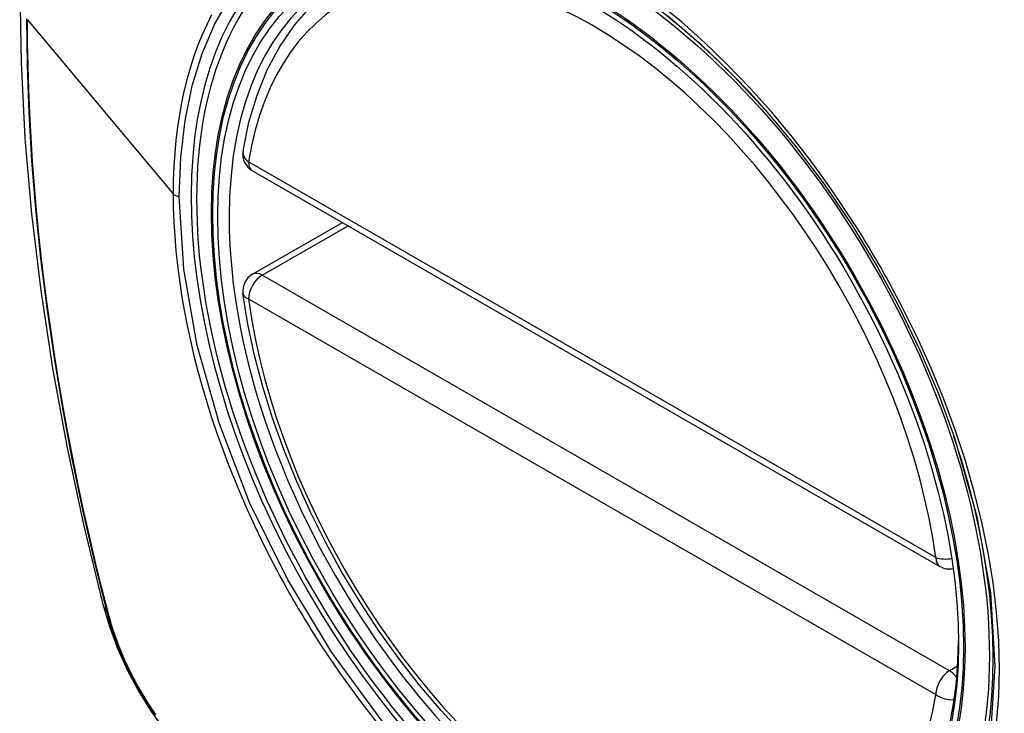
# Model space of a CAD drawing. Header units: inches. Extents: x 338.7 to 398.8, y 125.2 to 189.8.
# Tile 27 of 95: x 368.92 to 369.522, y 156.403 to 156.827. Entities that reach past the tile are written whole.
import ezdxf

# ---------------------------------------------------------------- set-up
doc = ezdxf.new("R2010")
doc.units = ezdxf.units.IN
doc.header["$MEASUREMENT"] = 0
doc.layers.add('Visible Edges(ANSI)', color=7, linetype='Continuous', lineweight=25)
doc.layers.add('Visible Tangent Edges(ANSI)', color=7, linetype='Continuous', lineweight=25)

msp = doc.modelspace()

# ---------------------------------------------------------------- linework, layer by layer
at = {"layer": 'Visible Edges(ANSI)'}
for p, q in [((369.06253, 156.73478), (369.48227, 156.49307)), ((369.06253, 156.67157), (369.11742, 156.70318))]:
    msp.add_line(p, q, dxfattribs=at)
at = {"layer": 'Visible Edges(ANSI)', "flags": 128}
for points in [[(368.97439, 157.17848), (368.96155, 157.14037), (368.9505, 157.10114), (368.94121, 157.06085), (368.93365, 157.01958), (368.92781, 156.97739), (368.92366, 156.93434), (368.92119, 156.8905), (368.92037, 156.84593), (368.92119, 156.80068), (368.92361, 156.75483), (368.92763, 156.70843), (368.93323, 156.66156), (368.94038, 156.61427), (368.94906, 156.56663), (368.95925, 156.51872), (368.97092, 156.4706)], [(369.05677, 156.74692), (369.06038, 156.76448), (369.06532, 156.78105), (369.0716, 156.79651), (369.0792, 156.81077), (369.0881, 156.82372), (369.09826, 156.83524), (369.10963, 156.84522), (369.1221, 156.85355)], [(369.37586, 156.77192), (369.39422, 156.7499), (369.41163, 156.72672), (369.42805, 156.70246), (369.44333, 156.67735), (369.45738, 156.65153), (369.47011, 156.62516), (369.48142, 156.59847), (369.49126, 156.57154)], [(369.1915, 156.39022), (369.17783, 156.40497), (369.16462, 156.42051), (369.15191, 156.43678), (369.13977, 156.4537), (369.12825, 156.47118), (369.11739, 156.48916), (369.10726, 156.50756), (369.09789, 156.52629), (369.08932, 156.54528), (369.08159, 156.56442), (369.07474, 156.58366), (369.06881, 156.60288), (369.06381, 156.62203), (369.05977, 156.641), (369.05672, 156.65973)], [(368.97092, 156.4706), (368.97516, 156.4563), (368.9803, 156.44257), (368.98629, 156.42936), (368.9931, 156.41663), (369.00072, 156.40437), (369.00917, 156.39257), (369.01849, 156.38125), (369.02877, 156.37043)]]:
    msp.add_lwpolyline(points, dxfattribs=at)
at = {"layer": 'Visible Edges(ANSI)'}
for centre, start, end in [((369.06842, 156.74502), 170.73318, 240.06401), ((369.06842, 156.66133), 119.93599, 187.8207), ((369.48816, 156.50331), 240.06401, 281.2647)]:
    msp.add_arc(centre, 0.01181, start, end, dxfattribs=at)
msp.add_ellipse((369.26751, 156.57611), major_axis=(0.15963, -0.2772), ratio=0.578093, dxfattribs=at)
msp.add_ellipse((369.27099, 156.57811), major_axis=(0.15718, -0.27294), ratio=0.578093, start_param=2.362013, end_param=7.062765, dxfattribs=at)
at = {"layer": 'Visible Tangent Edges(ANSI)'}
for p, q in [((368.92513, 156.82714), (369.01408, 156.72075)), ((369.47981, 156.4985), (369.06007, 156.74021)), ((369.06842, 156.67099), (369.12087, 156.70119)), ((369.48816, 156.42928), (369.06842, 156.67099)), ((369.06007, 156.65652), (369.47981, 156.41481)), ((368.97445, 156.46449), (368.97433, 156.46494)), ((369.49315, 156.43215), (369.48816, 156.42928))]:
    msp.add_line(p, q, dxfattribs=at)
at = {"layer": 'Visible Tangent Edges(ANSI)', "flags": 128}
for points in [[(369.01782, 156.71917), (369.01869, 156.74286), (369.02133, 156.76548), (369.02571, 156.78675), (369.03178, 156.80646), (369.03951, 156.82451), (369.04886, 156.84083)], [(369.428, 156.7057), (369.41658, 156.72277), (369.40466, 156.73934), (369.39229, 156.75535), (369.37943, 156.77081), (369.36615, 156.78565), (369.35251, 156.79982), (369.33858, 156.81322), (369.32444, 156.82581), (369.31015, 156.8375)], [(368.92449, 156.82783), (368.92484, 156.79927), (368.92588, 156.77031), (368.9276, 156.74097), (368.93001, 156.71127), (368.9331, 156.68126), (368.93688, 156.65097), (368.94133, 156.62042), (368.94646, 156.58967), (368.95225, 156.55875), (368.9587, 156.52768), (368.9658, 156.49649), (368.97355, 156.46518)], [(368.97433, 156.46494), (368.97036, 156.4806), (368.96656, 156.49621), (368.96292, 156.51181), (368.95944, 156.52736), (368.95613, 156.54289), (368.95298, 156.55839), (368.94999, 156.57385), (368.94716, 156.58928), (368.94451, 156.60466), (368.94202, 156.62), (368.9397, 156.63528), (368.93754, 156.65051), (368.93556, 156.66567), (368.93375, 156.68077), (368.93211, 156.6958), (368.93065, 156.71075), (368.92935, 156.72562), (368.92823, 156.74041), (368.92728, 156.75511), (368.9265, 156.76972), (368.9259, 156.78423), (368.92547, 156.79864), (368.92521, 156.81294), (368.92513, 156.82714)], [(369.03756, 156.83006), (369.03458, 156.82409), (369.03179, 156.8179), (369.0292, 156.81151), (369.02681, 156.80492), (369.02462, 156.79813), (369.02263, 156.79115), (369.02084, 156.78397), (369.01926, 156.77661), (369.01789, 156.76907), (369.01672, 156.76136), (369.01577, 156.7535), (369.01503, 156.7455), (369.0145, 156.73737), (369.01418, 156.72911), (369.01408, 156.72075)], [(369.31624, 156.82958), (369.33661, 156.81201), (369.35655, 156.79272), (369.37585, 156.7719)], [(369.01408, 156.72075), (369.01419, 156.71224), (369.01451, 156.70359), (369.01504, 156.69483), (369.01579, 156.68595), (369.01675, 156.67698), (369.01791, 156.66792), (369.01928, 156.65879), (369.02086, 156.64959), (369.02265, 156.64034), (369.02463, 156.63105), (369.02682, 156.62173), (369.02922, 156.61235), (369.03181, 156.60293), (369.03461, 156.59348), (369.0376, 156.584), (369.04079, 156.57451), (369.04417, 156.56503), (369.04774, 156.55557), (369.05148, 156.54613), (369.0554, 156.53673), (369.0595, 156.52736), (369.06376, 156.51804), (369.0682, 156.50878), (369.0728, 156.49957)], [(369.14183, 156.39845), (369.11106, 156.44036), (369.08387, 156.48522), (369.06081, 156.53212), (369.0423, 156.58012), (369.0288, 156.62798), (369.02059, 156.67468), (369.01782, 156.71917)], [(369.45953, 156.6511), (369.45833, 156.65343), (369.45711, 156.65576), (369.45589, 156.65808), (369.45466, 156.6604), (369.45342, 156.66271), (369.45216, 156.66502), (369.4509, 156.66733), (369.44963, 156.66963), (369.44835, 156.67192), (369.44706, 156.67421), (369.44576, 156.6765), (369.44445, 156.67878), (369.44313, 156.68105), (369.4418, 156.68332), (369.44046, 156.68559), (369.43911, 156.68785), (369.43775, 156.6901), (369.43639, 156.69235), (369.43501, 156.69459), (369.43363, 156.69682), (369.43224, 156.69905), (369.43083, 156.70128), (369.42942, 156.70349), (369.428, 156.7057)], [(369.51697, 156.39737), (369.51825, 156.41353), (369.51868, 156.43024), (369.51824, 156.44748), (369.51694, 156.46513), (369.51478, 156.48314), (369.51178, 156.50145), (369.50796, 156.52), (369.50332, 156.53872), (369.49788, 156.55756), (369.49166, 156.57646), (369.48467, 156.59534), (369.47697, 156.61411), (369.46859, 156.63271), (369.45953, 156.6511)], [(369.49125, 156.57155), (369.50485, 156.52362), (369.51315, 156.47683), (369.51595, 156.43217), (369.51314, 156.39079)], [(369.0728, 156.49957), (369.074, 156.49724), (369.07521, 156.49491), (369.07642, 156.49258), (369.07765, 156.49026), (369.07889, 156.48794), (369.08014, 156.48563), (369.0814, 156.48333), (369.08267, 156.48102), (369.08395, 156.47873), (369.08524, 156.47644), (369.08654, 156.47415), (369.08785, 156.47187), (369.08917, 156.46959), (369.0905, 156.46732), (369.09184, 156.46506), (369.09319, 156.4628), (369.09455, 156.46055), (369.09592, 156.45831), (369.0973, 156.45607), (369.09868, 156.45383), (369.10008, 156.45161), (369.10149, 156.44939), (369.1029, 156.44717), (369.10433, 156.44496)], [(368.97355, 156.46518), (368.97464, 156.46113), (368.97584, 156.45706), (368.97716, 156.45299), (368.97858, 156.44891), (368.9801, 156.44484), (368.98173, 156.44077), (368.98346, 156.43672), (368.98528, 156.43269), (368.98721, 156.42869), (368.98922, 156.42472), (368.99133, 156.42078), (368.99352, 156.41689), (368.99579, 156.41305), (368.99815, 156.40926), (369.00058, 156.40553), (369.00309, 156.40187)], [(369.00344, 156.40253), (369.00099, 156.40612), (368.99861, 156.40976), (368.99631, 156.41347), (368.99409, 156.41723), (368.99195, 156.42103), (368.98989, 156.42488), (368.98792, 156.42876), (368.98603, 156.43268), (368.98424, 156.43662), (368.98254, 156.44058), (368.98094, 156.44455), (368.97944, 156.44854), (368.97803, 156.45253), (368.97673, 156.45653), (368.97554, 156.46051), (368.97445, 156.46449)], [(369.10433, 156.44496), (369.1158, 156.42792), (369.12779, 156.41135), (369.14027, 156.39531)]]:
    msp.add_lwpolyline(points, dxfattribs=at)
at = {"layer": 'Visible Tangent Edges(ANSI)'}
for centre, major_axis, ratio, start_param, end_param in [((369.26999, 156.57754), (-0.17285, 0.30015), 0.578093, 5.049711, 10.658253), ((369.26994, 156.57751), (-0.1503, 0.261), 0.578093, 4.099688, 6.899754), ((369.06842, 156.74502), (-0.01166, 0.0019), 0.665724, 0, 0.886269), ((369.06842, 156.74502), (-0.00589, -0.01024), 0.578093, 5.495853, 6.283185), ((369.01851, 156.72198), (0.00492, 0), 0.575862, 3.590316, 4.570492), ((369.06842, 156.66133), (-0.00589, -0.01024), 0.578093, 3.925057, 5.495853), ((369.06842, 156.66133), (-0.00589, 0.01024), 0.578093, 5.499721, 6.283185), ((369.06842, 156.66133), (-0.0117, -0.00161), 0.469248, 0, 0.71371), ((369.26994, 156.57751), (0.1503, -0.261), 0.578093, 4.099688, 6.899754), ((369.48816, 156.50331), (-0.00589, -0.01024), 0.578093, 5.495853, 6.283185), ((369.48816, 156.50331), (-0.0117, -0.00161), 0.469248, 0.71371, 1.627234), ((369.0853, 156.50005), (-0.11438, -0.02945), 0.352863, 0, 0.142152), ((368.98286, 156.46808), (-0.00953, -0.00245), 0.357658, 0.142431, 0.406138), ((369.48816, 156.41962), (0.00589, 0.01024), 0.578093, 0.783464, 2.354261), ((369.48816, 156.41962), (0.00589, -0.01024), 0.578093, 1.794906, 2.358128), ((369.48816, 156.41962), (0.01166, -0.0019), 0.665724, 4.027862, 5.067773)]:
    msp.add_ellipse(centre, major_axis=major_axis, ratio=ratio, start_param=start_param, end_param=end_param, dxfattribs=at)
for centre, major_axis in [((369.27059, 156.57788), (-0.17078, 0.29656)), ((369.26761, 156.57617), (0.16238, -0.28198)), ((369.26751, 156.57611), (-0.16178, 0.28094))]:
    msp.add_ellipse(centre, major_axis=major_axis, ratio=0.578093, dxfattribs=at)

doc.saveas('drawing.dxf')
